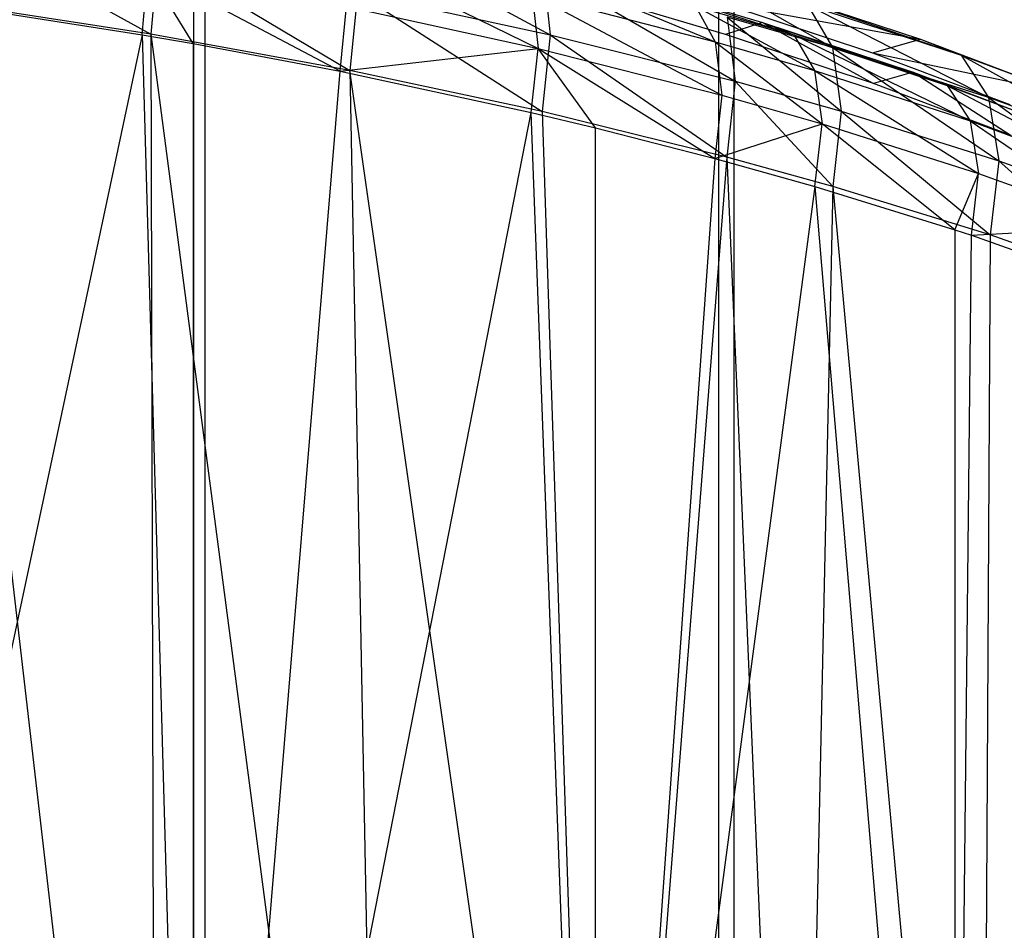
# Model space of a CAD drawing. Extents: x 0.01 to 2.77, y 0.07 to 2.63.
# Tile 26 of 39: x 1.71 to 1.94, y 0.28 to 0.49. Entities that reach past the tile are written whole.
import ezdxf

# ---------------------------------------------------------------- set-up
doc = ezdxf.new("R2010")
doc.units = 0
doc.header["$MEASUREMENT"] = 0
doc.layers.get('0').update_dxf_attribs({"color": 13, "linetype": 'CONTINUOUS'})

# ---------------------------------------------------------------- blocks, each defined once
blk = doc.blocks.new('AVA_LED_PM_STL')
at = {"color": 0}
for p, q in [((1.75157, 2.62686, 0.3706), (1.75157, 0.22528, 0.3706)), ((1.75157, 2.62686, 0.3706), (1.75157, 0.22528, 0.3706)), ((1.75157, 2.62686, 2.41286), (1.75157, 0.22528, 2.41286)), ((1.75157, 2.62686, 2.41286), (1.75157, 0.22528, 2.41286)), ((1.87432, 2.62686, 0.42256), (1.87432, 0.22528, 0.42256)), ((1.87432, 2.62686, 0.42256), (1.87432, 0.22528, 0.42256)), ((1.87432, 2.62686, 2.36091), (1.87432, 0.22528, 2.36091)), ((1.87432, 2.62686, 2.36091), (1.87432, 0.22528, 2.36091)), ((1.74895, 2.60717, 2.40544), (1.74895, 0.21741, 2.40544)), ((1.74895, 2.60717, 2.40544), (1.74895, 0.21741, 2.40544)), ((1.74895, 2.60717, 0.37803), (1.74895, 0.21741, 0.37803)), ((1.74895, 2.60717, 0.37803), (1.74895, 0.21741, 0.37803)), ((1.87081, 2.60717, 2.35386), (1.87081, 0.21741, 2.35386)), ((1.87081, 2.60717, 2.35386), (1.87081, 0.21741, 2.35386)), ((1.87081, 2.60717, 0.42961), (1.87081, 0.21741, 0.42961)), ((1.87081, 2.60717, 0.42961), (1.87081, 0.21741, 0.42961)), ((1.69271, 0.51276, 1.54961), (1.73906, 0.48707, 1.53843)), ((1.69271, 0.51276, 1.54961), (1.73906, 0.48707, 1.53843)), ((1.78565, 0.51186, 1.50495), (1.83172, 0.48697, 1.49539)), ((1.78565, 0.51186, 1.50495), (1.83172, 0.48697, 1.49539)), ((1.74066, 0.50526, 1.53388), (1.73906, 0.48707, 1.53843)), ((1.74066, 0.50526, 1.53388), (1.73906, 0.48707, 1.53843)), ((1.74066, 0.50526, 1.53388), (1.78525, 0.47864, 1.52058)), ((1.74066, 0.50526, 1.53388), (1.78525, 0.47864, 1.52058)), ((1.78332, 0.50616, 1.49996), (1.82891, 0.48378, 1.48867)), ((1.78332, 0.50616, 1.49996), (1.82891, 0.48378, 1.48867)), ((1.82348, 0.50462, 1.4672), (1.87001, 0.48535, 1.45696)), ((1.82348, 0.50462, 1.4672), (1.87001, 0.48535, 1.45696)), ((1.73702, 0.48697, 1.5308), (1.73836, 0.50213, 1.527)), ((1.73702, 0.48697, 1.5308), (1.73836, 0.50213, 1.527)), ((1.78299, 0.47849, 1.51299), (1.73836, 0.50213, 1.527)), ((1.7489, 0.48491, 1.52647), (1.73836, 0.50213, 1.527)), ((1.78299, 0.47849, 1.51299), (1.73836, 0.50213, 1.527)), ((1.7489, 0.48491, 1.52647), (1.73836, 0.50213, 1.527)), ((1.8301, 0.50204, 1.48456), (1.87468, 0.47617, 1.47255)), ((1.8301, 0.50204, 1.48456), (1.87468, 0.47617, 1.47255)), ((1.8301, 0.50204, 1.48456), (1.83172, 0.48697, 1.49539)), ((1.8301, 0.50204, 1.48456), (1.83172, 0.48697, 1.49539)), ((1.86732, 0.50101, 1.44717), (1.89722, 0.48404, 1.4471)), ((1.86732, 0.50101, 1.44717), (1.89722, 0.48404, 1.4471)), ((1.78702, 0.49667, 1.51581), (1.78525, 0.47864, 1.52058)), ((1.78702, 0.49667, 1.51581), (1.78525, 0.47864, 1.52058)), ((1.78702, 0.49667, 1.51581), (1.83172, 0.48697, 1.49539)), ((1.78702, 0.49667, 1.51581), (1.83172, 0.48697, 1.49539)), ((1.78702, 0.49667, 1.51581), (1.82983, 0.46914, 1.5004)), ((1.78702, 0.49667, 1.51581), (1.82983, 0.46914, 1.5004)), ((1.82756, 0.49633, 1.47966), (1.82891, 0.48378, 1.48867)), ((1.82756, 0.49633, 1.47966), (1.82891, 0.48378, 1.48867)), ((1.82756, 0.49633, 1.47966), (1.87159, 0.47293, 1.46593)), ((1.82756, 0.49633, 1.47966), (1.87159, 0.47293, 1.46593)), ((1.82756, 0.49633, 1.47966), (1.87001, 0.48535, 1.45696)), ((1.82756, 0.49633, 1.47966), (1.87001, 0.48535, 1.45696)), ((1.85858, 0.49649, 1.43131), (1.88824, 0.48692, 1.43112)), ((1.85858, 0.49649, 1.43131), (1.88824, 0.48692, 1.43112)), ((1.85858, 0.49649, 1.43131), (1.88099, 0.48985, 1.41793)), ((1.85858, 0.49649, 1.43131), (1.88099, 0.48985, 1.41793)), ((1.8827, 0.49747, 1.4169), (1.91766, 0.48592, 1.3936)), ((1.8827, 0.49747, 1.4169), (1.91766, 0.48592, 1.3936)), ((1.8827, 0.49747, 1.4169), (1.92711, 0.48226, 1.40878)), ((1.8827, 0.49747, 1.4169), (1.92711, 0.48226, 1.40878)), ((1.68946, 0.49438, 1.5463), (1.73702, 0.48697, 1.5308)), ((1.68946, 0.49438, 1.5463), (1.73702, 0.48697, 1.5308)), ((1.73906, 0.48707, 1.53843), (1.6913, 0.49443, 1.55396)), ((1.6913, 0.49443, 1.55396), (1.74001, 0.07568, 1.53809)), ((1.6913, 0.49443, 1.55396), (1.74001, 0.07568, 1.53809)), ((1.73906, 0.48707, 1.53843), (1.6913, 0.49443, 1.55396)), ((1.86544, 0.49363, 1.4448), (1.87001, 0.48535, 1.45696)), ((1.86544, 0.49363, 1.4448), (1.87001, 0.48535, 1.45696)), ((1.86544, 0.49363, 1.4448), (1.89309, 0.47866, 1.4431)), ((1.86544, 0.49363, 1.4448), (1.89309, 0.47866, 1.4431)), ((1.86544, 0.49363, 1.4448), (1.88824, 0.48692, 1.43112)), ((1.86544, 0.49363, 1.4448), (1.88824, 0.48692, 1.43112)), ((1.87244, 0.49405, 1.40201), (1.90656, 0.4828, 1.37945)), ((1.87244, 0.49405, 1.40201), (1.90656, 0.4828, 1.37945)), ((1.87244, 0.49405, 1.40201), (1.91766, 0.48592, 1.3936)), ((1.87244, 0.49405, 1.40201), (1.91766, 0.48592, 1.3936)), ((1.8914, 0.49395, 1.43273), (1.92711, 0.48226, 1.40878)), ((1.8914, 0.49395, 1.43273), (1.92711, 0.48226, 1.40878)), ((1.8914, 0.49395, 1.43273), (1.93348, 0.47237, 1.42273)), ((1.8914, 0.49395, 1.43273), (1.93348, 0.47237, 1.42273)), ((1.8914, 0.49395, 1.43273), (1.89722, 0.48404, 1.4471)), ((1.8914, 0.49395, 1.43273), (1.89722, 0.48404, 1.4471)), ((1.78299, 0.47849, 1.51299), (1.78447, 0.49351, 1.50901)), ((1.78299, 0.47849, 1.51299), (1.78447, 0.49351, 1.50901)), ((1.78447, 0.49351, 1.50901), (1.82891, 0.48378, 1.48867)), ((1.78447, 0.49351, 1.50901), (1.82891, 0.48378, 1.48867)), ((1.87244, 0.487, 1.40552), (1.85047, 0.49349, 1.41855)), ((1.87244, 0.487, 1.40552), (1.85047, 0.49349, 1.41855)), ((1.88099, 0.48985, 1.41793), (1.87244, 0.487, 1.40552)), ((1.88099, 0.48985, 1.41793), (1.87244, 0.487, 1.40552)), ((1.89722, 0.48404, 1.4471), (1.87279, 0.49108, 1.46178)), ((1.87279, 0.49108, 1.46178), (1.89929, 0.46923, 1.45782)), ((1.87279, 0.49108, 1.46178), (1.89929, 0.46923, 1.45782)), ((1.87279, 0.49108, 1.46178), (1.87468, 0.47617, 1.47255)), ((1.87279, 0.49108, 1.46178), (1.87468, 0.47617, 1.47255)), ((1.89722, 0.48404, 1.4471), (1.87279, 0.49108, 1.46178)), ((1.88099, 0.48985, 1.41793), (1.88824, 0.48692, 1.43112)), ((1.88099, 0.48985, 1.41793), (1.88824, 0.48692, 1.43112)), ((1.88099, 0.48985, 1.41793), (1.92387, 0.47523, 1.40728)), ((1.88099, 0.48985, 1.41793), (1.92387, 0.47523, 1.40728)), ((1.88099, 0.48985, 1.41793), (1.91599, 0.47829, 1.39463)), ((1.88099, 0.48985, 1.41793), (1.91599, 0.47829, 1.39463)), ((1.88099, 0.48985, 1.41793), (1.90674, 0.47569, 1.38284)), ((1.88099, 0.48985, 1.41793), (1.90674, 0.47569, 1.38284)), ((1.73702, 0.48697, 1.5308), (1.6477, 0.0678, 1.55768)), ((1.73702, 0.48697, 1.5308), (1.6477, 0.0678, 1.55768)), ((1.73702, 0.48697, 1.5308), (1.74889, 0.0678, 1.52648)), ((1.73702, 0.48697, 1.5308), (1.74889, 0.0678, 1.52648)), ((1.73702, 0.48697, 1.5308), (1.7489, 0.48491, 1.52647)), ((1.73702, 0.48697, 1.5308), (1.7489, 0.48491, 1.52647)), ((1.78525, 0.47864, 1.52058), (1.73906, 0.48707, 1.53843)), ((1.73906, 0.48707, 1.53843), (1.79301, 0.07568, 1.51728)), ((1.73906, 0.48707, 1.53843), (1.79301, 0.07568, 1.51728)), ((1.73906, 0.48707, 1.53843), (1.74001, 0.07568, 1.53809)), ((1.73906, 0.48707, 1.53843), (1.74001, 0.07568, 1.53809)), ((1.78525, 0.47864, 1.52058), (1.73906, 0.48707, 1.53843)), ((1.83172, 0.48697, 1.49539), (1.82983, 0.46914, 1.5004)), ((1.83172, 0.48697, 1.49539), (1.82983, 0.46914, 1.5004)), ((1.83172, 0.48697, 1.49539), (1.87468, 0.47617, 1.47255)), ((1.83172, 0.48697, 1.49539), (1.87468, 0.47617, 1.47255)), ((1.83172, 0.48697, 1.49539), (1.8727, 0.45856, 1.47783)), ((1.83172, 0.48697, 1.49539), (1.8727, 0.45856, 1.47783)), ((1.90674, 0.47569, 1.38284), (1.87244, 0.487, 1.40552)), ((1.90674, 0.47569, 1.38284), (1.87244, 0.487, 1.40552)), ((1.88824, 0.48692, 1.43112), (1.89309, 0.47866, 1.4431)), ((1.88824, 0.48692, 1.43112), (1.89309, 0.47866, 1.4431)), ((1.88824, 0.48692, 1.43112), (1.92918, 0.467, 1.4189)), ((1.88824, 0.48692, 1.43112), (1.92918, 0.467, 1.4189)), ((1.88824, 0.48692, 1.43112), (1.92387, 0.47523, 1.40728)), ((1.88824, 0.48692, 1.43112), (1.92387, 0.47523, 1.40728)), ((1.7489, 0.48491, 1.52647), (1.74889, 0.0678, 1.52648)), ((1.7489, 0.48491, 1.52647), (1.74889, 0.0678, 1.52648)), ((1.7489, 0.48491, 1.52647), (1.78299, 0.47849, 1.51299)), ((1.7489, 0.48491, 1.52647), (1.78299, 0.47849, 1.51299)), ((1.87001, 0.48535, 1.45696), (1.87159, 0.47293, 1.46593)), ((1.87001, 0.48535, 1.45696), (1.87159, 0.47293, 1.46593)), ((1.87001, 0.48535, 1.45696), (1.89481, 0.46632, 1.45203)), ((1.87001, 0.48535, 1.45696), (1.89481, 0.46632, 1.45203)), ((1.87001, 0.48535, 1.45696), (1.89309, 0.47866, 1.4431)), ((1.87001, 0.48535, 1.45696), (1.89309, 0.47866, 1.4431)), ((1.90656, 0.4828, 1.37945), (1.91766, 0.48592, 1.3936)), ((1.90656, 0.4828, 1.37945), (1.91766, 0.48592, 1.3936)), ((1.91766, 0.48592, 1.3936), (1.95029, 0.47357, 1.3687)), ((1.91766, 0.48592, 1.3936), (1.95029, 0.47357, 1.3687)), ((1.91766, 0.48592, 1.3936), (1.96045, 0.46975, 1.38315)), ((1.91766, 0.48592, 1.3936), (1.96045, 0.46975, 1.38315)), ((1.91766, 0.48592, 1.3936), (1.92711, 0.48226, 1.40878)), ((1.91766, 0.48592, 1.3936), (1.92711, 0.48226, 1.40878)), ((1.78299, 0.47849, 1.51299), (1.82891, 0.48378, 1.48867)), ((1.78299, 0.47849, 1.51299), (1.82891, 0.48378, 1.48867)), ((1.82733, 0.46892, 1.49285), (1.82891, 0.48378, 1.48867)), ((1.82733, 0.46892, 1.49285), (1.82891, 0.48378, 1.48867)), ((1.84223, 0.46537, 1.48536), (1.82891, 0.48378, 1.48867)), ((1.82891, 0.48378, 1.48867), (1.86994, 0.45826, 1.47034)), ((1.82891, 0.48378, 1.48867), (1.86994, 0.45826, 1.47034)), ((1.82891, 0.48378, 1.48867), (1.87159, 0.47293, 1.46593)), ((1.84223, 0.46537, 1.48536), (1.82891, 0.48378, 1.48867)), ((1.82891, 0.48378, 1.48867), (1.87159, 0.47293, 1.46593)), ((1.93348, 0.47237, 1.42273), (1.89722, 0.48404, 1.4471)), ((1.89722, 0.48404, 1.4471), (1.93585, 0.45773, 1.43337)), ((1.89722, 0.48404, 1.4471), (1.93585, 0.45773, 1.43337)), ((1.89722, 0.48404, 1.4471), (1.89929, 0.46923, 1.45782)), ((1.89722, 0.48404, 1.4471), (1.89929, 0.46923, 1.45782)), ((1.93348, 0.47237, 1.42273), (1.89722, 0.48404, 1.4471)), ((1.90656, 0.4828, 1.37945), (1.93838, 0.4708, 1.35538)), ((1.90656, 0.4828, 1.37945), (1.93838, 0.4708, 1.35538)), ((1.90656, 0.4828, 1.37945), (1.95029, 0.47357, 1.3687)), ((1.90656, 0.4828, 1.37945), (1.95029, 0.47357, 1.3687)), ((1.92711, 0.48226, 1.40878), (1.96045, 0.46975, 1.38315)), ((1.92711, 0.48226, 1.40878), (1.96045, 0.46975, 1.38315)), ((1.92711, 0.48226, 1.40878), (1.96738, 0.4599, 1.39662)), ((1.92711, 0.48226, 1.40878), (1.96738, 0.4599, 1.39662)), ((1.92711, 0.48226, 1.40878), (1.93348, 0.47237, 1.42273)), ((1.92711, 0.48226, 1.40878), (1.93348, 0.47237, 1.42273)), ((1.74889, 0.0678, 1.52648), (1.78299, 0.47849, 1.51299)), ((1.74889, 0.0678, 1.52648), (1.78299, 0.47849, 1.51299)), ((1.78299, 0.47849, 1.51299), (1.82733, 0.46892, 1.49285)), ((1.78299, 0.47849, 1.51299), (1.82733, 0.46892, 1.49285)), ((1.84279, 0.07568, 1.49392), (1.78525, 0.47864, 1.52058)), ((1.78525, 0.47864, 1.52058), (1.79301, 0.07568, 1.51728)), ((1.78525, 0.47864, 1.52058), (1.79301, 0.07568, 1.51728)), ((1.82983, 0.46914, 1.5004), (1.78525, 0.47864, 1.52058)), ((1.84279, 0.07568, 1.49392), (1.78525, 0.47864, 1.52058)), ((1.82983, 0.46914, 1.5004), (1.78525, 0.47864, 1.52058)), ((1.89309, 0.47866, 1.4431), (1.89481, 0.46632, 1.45203)), ((1.89309, 0.47866, 1.4431), (1.89481, 0.46632, 1.45203)), ((1.89309, 0.47866, 1.4431), (1.93115, 0.4548, 1.42776)), ((1.89309, 0.47866, 1.4431), (1.93115, 0.4548, 1.42776)), ((1.89309, 0.47866, 1.4431), (1.92918, 0.467, 1.4189)), ((1.89309, 0.47866, 1.4431), (1.92918, 0.467, 1.4189)), ((1.91599, 0.47829, 1.39463), (1.90674, 0.47569, 1.38284)), ((1.91599, 0.47829, 1.39463), (1.90674, 0.47569, 1.38284)), ((1.91599, 0.47829, 1.39463), (1.92387, 0.47523, 1.40728)), ((1.91599, 0.47829, 1.39463), (1.92387, 0.47523, 1.40728)), ((1.91599, 0.47829, 1.39463), (1.95712, 0.46274, 1.38174)), ((1.91599, 0.47829, 1.39463), (1.95712, 0.46274, 1.38174)), ((1.91599, 0.47829, 1.39463), (1.94865, 0.46592, 1.36971)), ((1.91599, 0.47829, 1.39463), (1.94865, 0.46592, 1.36971)), ((1.91599, 0.47829, 1.39463), (1.93872, 0.46361, 1.35862)), ((1.91599, 0.47829, 1.39463), (1.93872, 0.46361, 1.35862)), ((1.87468, 0.47617, 1.47255), (1.8727, 0.45856, 1.47783)), ((1.87468, 0.47617, 1.47255), (1.8727, 0.45856, 1.47783)), ((1.87468, 0.47617, 1.47255), (1.89929, 0.46923, 1.45782)), ((1.87468, 0.47617, 1.47255), (1.89929, 0.46923, 1.45782)), ((1.87468, 0.47617, 1.47255), (1.89728, 0.45177, 1.46328)), ((1.87468, 0.47617, 1.47255), (1.89728, 0.45177, 1.46328)), ((1.93872, 0.46361, 1.35862), (1.90674, 0.47569, 1.38284)), ((1.93872, 0.46361, 1.35862), (1.90674, 0.47569, 1.38284)), ((1.92387, 0.47523, 1.40728), (1.92918, 0.467, 1.4189)), ((1.92387, 0.47523, 1.40728), (1.92918, 0.467, 1.4189)), ((1.92387, 0.47523, 1.40728), (1.96291, 0.45452, 1.39297)), ((1.92387, 0.47523, 1.40728), (1.96291, 0.45452, 1.39297)), ((1.92387, 0.47523, 1.40728), (1.95712, 0.46274, 1.38174)), ((1.92387, 0.47523, 1.40728), (1.95712, 0.46274, 1.38174)), ((1.87159, 0.47293, 1.46593), (1.86994, 0.45826, 1.47034)), ((1.87159, 0.47293, 1.46593), (1.86994, 0.45826, 1.47034)), ((1.87159, 0.47293, 1.46593), (1.89481, 0.46632, 1.45203)), ((1.87159, 0.47293, 1.46593), (1.89481, 0.46632, 1.45203)), ((1.96738, 0.4599, 1.39662), (1.93348, 0.47237, 1.42273)), ((1.93348, 0.47237, 1.42273), (1.97007, 0.44545, 1.40714)), ((1.93348, 0.47237, 1.42273), (1.97007, 0.44545, 1.40714)), ((1.93348, 0.47237, 1.42273), (1.93585, 0.45773, 1.43337)), ((1.93348, 0.47237, 1.42273), (1.93585, 0.45773, 1.43337)), ((1.96738, 0.4599, 1.39662), (1.93348, 0.47237, 1.42273)), ((1.74889, 0.0678, 1.52648), (1.82733, 0.46892, 1.49285)), ((1.74889, 0.0678, 1.52648), (1.82733, 0.46892, 1.49285)), ((1.84221, 0.0678, 1.48537), (1.82733, 0.46892, 1.49285)), ((1.82733, 0.46892, 1.49285), (1.84223, 0.46537, 1.48536)), ((1.84221, 0.0678, 1.48537), (1.82733, 0.46892, 1.49285)), ((1.82733, 0.46892, 1.49285), (1.84223, 0.46537, 1.48536)), ((1.8727, 0.45856, 1.47783), (1.82983, 0.46914, 1.5004)), ((1.82983, 0.46914, 1.5004), (1.84279, 0.07568, 1.49392)), ((1.82983, 0.46914, 1.5004), (1.84279, 0.07568, 1.49392)), ((1.8727, 0.45856, 1.47783), (1.82983, 0.46914, 1.5004)), ((1.89929, 0.46923, 1.45782), (1.89728, 0.45177, 1.46328)), ((1.89929, 0.46923, 1.45782), (1.89728, 0.45177, 1.46328)), ((1.89929, 0.46923, 1.45782), (1.93585, 0.45773, 1.43337)), ((1.89929, 0.46923, 1.45782), (1.93585, 0.45773, 1.43337)), ((1.89929, 0.46923, 1.45782), (1.93384, 0.44052, 1.43911)), ((1.89929, 0.46923, 1.45782), (1.93384, 0.44052, 1.43911)), ((1.86994, 0.45826, 1.47034), (1.89481, 0.46632, 1.45203)), ((1.86994, 0.45826, 1.47034), (1.89481, 0.46632, 1.45203)), ((1.89314, 0.45177, 1.45658), (1.89481, 0.46632, 1.45203)), ((1.89314, 0.45177, 1.45658), (1.89481, 0.46632, 1.45203)), ((1.92562, 0.44173, 1.43526), (1.89481, 0.46632, 1.45203)), ((1.89481, 0.46632, 1.45203), (1.93115, 0.4548, 1.42776)), ((1.92562, 0.44173, 1.43526), (1.89481, 0.46632, 1.45203)), ((1.89481, 0.46632, 1.45203), (1.93115, 0.4548, 1.42776)), ((1.92918, 0.467, 1.4189), (1.93115, 0.4548, 1.42776)), ((1.92918, 0.467, 1.4189), (1.93115, 0.4548, 1.42776)), ((1.92918, 0.467, 1.4189), (1.96515, 0.44248, 1.40173)), ((1.92918, 0.467, 1.4189), (1.96515, 0.44248, 1.40173)), ((1.92918, 0.467, 1.4189), (1.96291, 0.45452, 1.39297)), ((1.92918, 0.467, 1.4189), (1.96291, 0.45452, 1.39297)), ((1.84221, 0.0678, 1.48537), (1.84223, 0.46537, 1.48536)), ((1.84221, 0.0678, 1.48537), (1.84223, 0.46537, 1.48536)), ((1.84223, 0.46537, 1.48536), (1.86994, 0.45826, 1.47034)), ((1.84223, 0.46537, 1.48536), (1.86994, 0.45826, 1.47034)), ((1.86994, 0.45826, 1.47034), (1.84221, 0.0678, 1.48537)), ((1.86994, 0.45826, 1.47034), (1.84221, 0.0678, 1.48537)), ((1.8727, 0.45856, 1.47783), (1.84279, 0.07568, 1.49392)), ((1.8727, 0.45856, 1.47783), (1.84279, 0.07568, 1.49392)), ((1.86994, 0.45826, 1.47034), (1.89314, 0.45177, 1.45658)), ((1.86994, 0.45826, 1.47034), (1.89314, 0.45177, 1.45658)), ((1.89728, 0.45177, 1.46328), (1.8727, 0.45856, 1.47783)), ((1.8727, 0.45856, 1.47783), (1.8891, 0.07568, 1.46826)), ((1.8727, 0.45856, 1.47783), (1.8891, 0.07568, 1.46826)), ((1.89728, 0.45177, 1.46328), (1.8727, 0.45856, 1.47783)), ((1.93585, 0.45773, 1.43337), (1.93384, 0.44052, 1.43911)), ((1.93585, 0.45773, 1.43337), (1.93384, 0.44052, 1.43911)), ((1.93585, 0.45773, 1.43337), (1.97007, 0.44545, 1.40714)), ((1.93585, 0.45773, 1.43337), (1.97007, 0.44545, 1.40714)), ((1.93585, 0.45773, 1.43337), (1.96812, 0.42852, 1.41317)), ((1.93585, 0.45773, 1.43337), (1.96812, 0.42852, 1.41317)), ((1.92562, 0.44173, 1.43526), (1.93115, 0.4548, 1.42776)), ((1.92562, 0.44173, 1.43526), (1.93115, 0.4548, 1.42776)), ((1.92948, 0.44046, 1.43255), (1.93115, 0.4548, 1.42776)), ((1.92948, 0.44046, 1.43255), (1.93115, 0.4548, 1.42776)), ((1.93115, 0.4548, 1.42776), (1.96515, 0.44248, 1.40173)), ((1.93115, 0.4548, 1.42776), (1.96515, 0.44248, 1.40173)), ((1.89314, 0.45177, 1.45658), (1.84221, 0.0678, 1.48537)), ((1.89314, 0.45177, 1.45658), (1.84221, 0.0678, 1.48537)), ((1.89728, 0.45177, 1.46328), (1.8891, 0.07568, 1.46826)), ((1.89728, 0.45177, 1.46328), (1.8891, 0.07568, 1.46826)), ((1.89314, 0.45177, 1.45658), (1.92561, 0.0678, 1.43527)), ((1.89314, 0.45177, 1.45658), (1.92561, 0.0678, 1.43527)), ((1.89314, 0.45177, 1.45658), (1.92562, 0.44173, 1.43526)), ((1.89314, 0.45177, 1.45658), (1.92562, 0.44173, 1.43526)), ((1.93384, 0.44052, 1.43911), (1.89728, 0.45177, 1.46328)), ((1.89728, 0.45177, 1.46328), (1.93174, 0.07568, 1.44059)), ((1.89728, 0.45177, 1.46328), (1.93174, 0.07568, 1.44059)), ((1.93384, 0.44052, 1.43911), (1.89728, 0.45177, 1.46328)), ((1.92562, 0.44173, 1.43526), (1.92561, 0.0678, 1.43527)), ((1.92562, 0.44173, 1.43526), (1.92561, 0.0678, 1.43527)), ((1.92562, 0.44173, 1.43526), (1.92948, 0.44046, 1.43255)), ((1.92562, 0.44173, 1.43526), (1.92948, 0.44046, 1.43255)), ((1.92948, 0.44046, 1.43255), (1.96515, 0.44248, 1.40173)), ((1.92948, 0.44046, 1.43255), (1.96515, 0.44248, 1.40173)), ((1.92561, 0.0678, 1.43527), (1.92948, 0.44046, 1.43255)), ((1.92561, 0.0678, 1.43527), (1.92948, 0.44046, 1.43255)), ((1.92948, 0.44046, 1.43255), (1.96352, 0.42838, 1.40676)), ((1.92948, 0.44046, 1.43255), (1.96352, 0.42838, 1.40676)), ((1.93384, 0.44052, 1.43911), (1.93174, 0.07568, 1.44059)), ((1.93384, 0.44052, 1.43911), (1.93174, 0.07568, 1.44059)), ((1.96812, 0.42852, 1.41317), (1.93384, 0.44052, 1.43911)), ((1.96812, 0.42852, 1.41317), (1.93384, 0.44052, 1.43911))]:
    blk.add_line(p, q, dxfattribs=at)

msp = doc.modelspace()

# ---------------------------------------------------------------- block references
at = {"color": 250}
msp.add_blockref('AVA_LED_PM_STL', (0, 0), dxfattribs=at)

doc.saveas('drawing.dxf')
